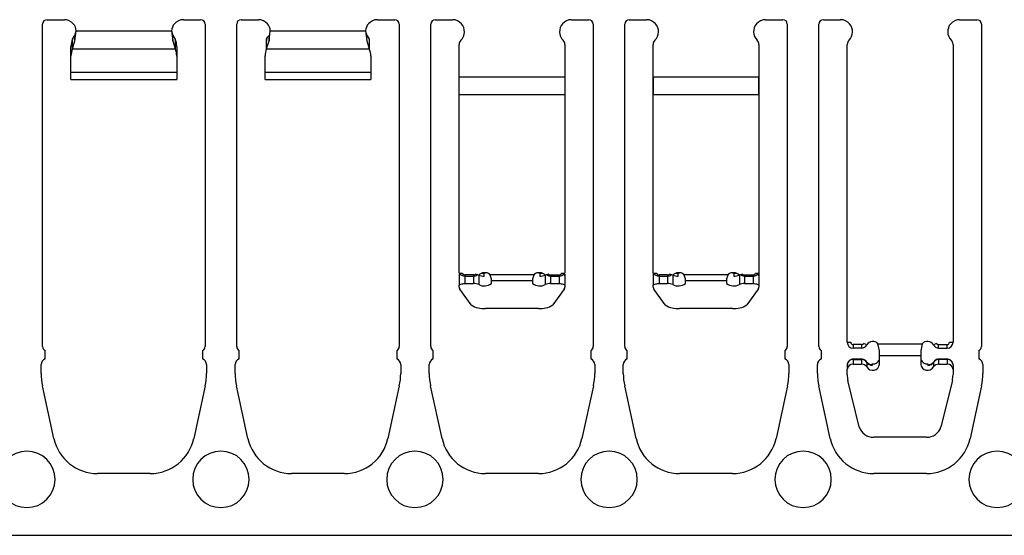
# Model space of a CAD drawing. Header units: inches. Extents: x 1802 to 2468, y -253 to -72.
# Tile 153 of 256: x 1927.48 to 1930.78, y -90.06 to -88.33. Entities that reach past the tile are written whole.
import ezdxf

# ---------------------------------------------------------------- set-up
doc = ezdxf.new("R2010")
doc.units = ezdxf.units.IN
doc.header["$LTSCALE"] = 0.5
doc.header["$MEASUREMENT"] = 0
doc.layers.add('APP-M-S', color=30, linetype='Continuous')

msp = doc.modelspace()

# ---------------------------------------------------------------- linework, layer by layer
at = {"color": 7, "linetype": 'Continuous', "lineweight": 25}
for p, q in [((1928.3218, -88.3655), (1928.64081, -88.3655)), ((1928.30939, -88.39259), (1928.30939, -88.39984)), ((1928.31155, -88.38606), (1928.3095, -88.39069)), ((1928.31055, -88.42184), (1928.31743, -88.3988)), ((1928.31743, -88.38604), (1928.31743, -88.3988)), ((1928.65311, -88.39069), (1928.65106, -88.38606)), ((1928.65322, -88.39259), (1928.65322, -88.39984)), ((1929.60414, -88.51925), (1929.60414, -88.41071)), ((1929.95847, -88.41071), (1929.95847, -88.51925)), ((1929.60414, -88.51925), (1929.95847, -88.51925)), ((1929.60414, -89.17783), (1929.60414, -89.18625)), ((1929.95847, -89.17783), (1929.95847, -89.18625))]:
    msp.add_line(p, q, dxfattribs=at)
for centre, radius, start, end in [((1928.28249, -88.36757), 0.03937, 3.01733, 41.40962), ((1928.68012, -88.36757), 0.03937, 138.59038, 176.98267), ((1929.58201, -88.36798), 0.04, 314.59571, 41.40962), ((1929.9806, -88.36798), 0.04, 138.59038, 225.40429), ((1929.62414, -88.41071), 0.02, 134.59571, 180), ((1929.93847, -88.41071), 0.02, 0, 45.40429)]:
    msp.add_arc(centre, radius, start, end, dxfattribs=at)
for points in [[(1928.31743, -88.3988), (1928.31816, -88.39344), (1928.31962, -88.3827), (1928.32107, -88.37123), (1928.3218, -88.3655)], [(1929.60414, -88.51925), (1929.60414, -88.52488), (1929.60414, -88.53614), (1929.60414, -88.55227), (1929.60414, -88.56721), (1929.60414, -88.57537), (1929.60414, -88.57946)], [(1929.95847, -88.57946), (1929.95847, -88.57537), (1929.95847, -88.56721), (1929.95847, -88.55227), (1929.95847, -88.53614), (1929.95847, -88.52488), (1929.95847, -88.51925)]]:
    msp.add_open_spline(points, degree=3, dxfattribs=at)
at = {"layer": 'APP-M-S', "linetype": 'Continuous', "lineweight": 25}
for p, q in [((1927.55914, -89.42298), (1927.55914, -88.34298)), ((1927.57414, -88.32798), (1927.63201, -88.32798)), ((1928.0306, -88.32798), (1928.08847, -88.32798)), ((1928.10347, -88.34298), (1928.10347, -89.42298)), ((1928.20914, -89.42298), (1928.20914, -88.34298)), ((1928.22414, -88.32798), (1928.28201, -88.32798)), ((1928.6806, -88.32798), (1928.73847, -88.32798)), ((1928.75347, -88.34298), (1928.75347, -89.42298)), ((1928.85914, -89.42298), (1928.85914, -88.34298)), ((1928.87414, -88.32798), (1928.93201, -88.32798)), ((1929.3306, -88.32798), (1929.38847, -88.32798)), ((1929.40347, -88.34298), (1929.40347, -89.42298)), ((1929.50914, -89.42298), (1929.50914, -88.34298)), ((1929.52414, -88.32798), (1929.58201, -88.32798)), ((1929.9806, -88.32798), (1930.03847, -88.32798)), ((1930.05347, -88.34298), (1930.05347, -89.42298)), ((1930.15914, -89.42298), (1930.15914, -88.34298)), ((1930.17414, -88.32798), (1930.23201, -88.32798)), ((1930.6306, -88.32798), (1930.68847, -88.32798)), ((1930.70347, -88.34298), (1930.70347, -89.42298)), ((1927.65939, -88.39333), (1927.66743, -88.38078)), ((1927.66743, -88.39836), (1927.6718, -88.3655)), ((1927.66743, -88.38078), (1927.6718, -88.3655)), ((1927.66743, -88.39836), (1927.66743, -88.38078)), ((1927.6718, -88.3655), (1927.99081, -88.3655)), ((1927.99081, -88.3655), (1927.99518, -88.39836)), ((1927.99081, -88.3655), (1927.99518, -88.38078)), ((1927.99518, -88.39836), (1927.99518, -88.38078)), ((1927.99518, -88.38078), (1928.00322, -88.39333)), ((1928.30939, -88.39333), (1928.31743, -88.38078)), ((1928.31743, -88.39836), (1928.3218, -88.3655)), ((1928.3218, -88.3655), (1928.64081, -88.3655)), ((1928.64081, -88.3655), (1928.64518, -88.39836)), ((1928.64312, -88.37355), (1928.64518, -88.38078)), ((1928.64518, -88.38078), (1928.65322, -88.39333)), ((1927.65939, -88.42535), (1927.65939, -88.39333)), ((1927.65939, -88.42535), (1927.66743, -88.39836)), ((1927.99518, -88.39836), (1928.00322, -88.42535)), ((1928.00322, -88.39333), (1928.00322, -88.42535)), ((1928.30939, -88.42535), (1928.30939, -88.39333)), ((1928.30939, -88.42535), (1928.31743, -88.39836)), ((1928.64518, -88.39836), (1928.65322, -88.42535)), ((1928.65322, -88.39333), (1928.65322, -88.42535)), ((1928.95414, -88.51925), (1928.95414, -88.41071)), ((1929.30847, -88.41071), (1929.30847, -88.51925)), ((1929.60414, -88.51925), (1929.60414, -88.41071)), ((1929.95847, -88.41071), (1929.95847, -88.51925)), ((1930.25414, -89.40875), (1930.25414, -88.41071)), ((1930.60847, -88.41071), (1930.60847, -89.40875)), ((1927.65414, -88.44998), (1927.65414, -88.41796)), ((1927.65939, -88.42535), (1928.00322, -88.42535)), ((1928.00847, -88.41796), (1928.00847, -88.44998)), ((1928.30939, -88.42535), (1928.65322, -88.42535)), ((1927.65414, -88.50382), (1927.65414, -88.44998)), ((1928.00847, -88.44998), (1928.00847, -88.50382)), ((1928.30414, -88.44998), (1928.30414, -88.44863)), ((1928.30414, -88.50382), (1928.30414, -88.44998)), ((1928.65847, -88.44863), (1928.65847, -88.44998)), ((1928.65847, -88.44998), (1928.65847, -88.50382)), ((1927.65414, -88.50382), (1928.00847, -88.50382)), ((1927.65414, -88.52861), (1927.65414, -88.50382)), ((1928.00847, -88.50382), (1928.00847, -88.52861)), ((1928.30414, -88.50382), (1928.65847, -88.50382)), ((1928.30414, -88.52861), (1928.30414, -88.50382)), ((1928.65847, -88.50382), (1928.65847, -88.52861)), ((1927.65414, -88.52861), (1928.00847, -88.52861)), ((1928.30414, -88.52861), (1928.65847, -88.52861)), ((1928.95414, -88.51925), (1929.30847, -88.51925)), ((1928.95414, -88.5791), (1928.95414, -88.51925)), ((1929.30847, -88.51925), (1929.30847, -88.5791)), ((1929.60414, -88.51925), (1929.95847, -88.51925)), ((1929.60414, -88.5791), (1929.60414, -88.51925)), ((1929.95847, -88.51925), (1929.95847, -88.5791)), ((1928.95414, -88.5791), (1929.30847, -88.5791)), ((1928.95414, -89.17783), (1928.95414, -88.5791)), ((1929.30847, -88.5791), (1929.30847, -89.17783)), ((1929.60414, -88.5791), (1929.95847, -88.5791)), ((1929.60414, -89.17783), (1929.60414, -88.5791)), ((1929.95847, -88.5791), (1929.95847, -89.17783)), ((1928.95414, -89.17783), (1928.96595, -89.17783)), ((1928.95414, -89.18113), (1928.95414, -89.18625)), ((1928.95414, -89.18113), (1928.95781, -89.18113)), ((1928.95414, -89.18625), (1928.95414, -89.21817)), ((1928.95841, -89.18035), (1928.95564, -89.18399)), ((1929.0023, -89.18339), (1928.97383, -89.18339)), ((1928.97383, -89.18339), (1928.97383, -89.18685)), ((1928.97383, -89.18685), (1929.0023, -89.18685)), ((1928.97383, -89.18685), (1928.97383, -89.21225)), ((1929.0023, -89.18339), (1929.0023, -89.18685)), ((1929.0023, -89.18685), (1929.0023, -89.21225)), ((1929.01973, -89.1843), (1929.00927, -89.18042)), ((1929.01973, -89.1843), (1929.01973, -89.21542)), ((1929.03811, -89.17586), (1929.03724, -89.1794)), ((1929.03811, -89.17586), (1929.04227, -89.17584)), ((1929.03811, -89.18712), (1929.03811, -89.17586)), ((1929.05711, -89.18146), (1929.2055, -89.18146)), ((1929.06241, -89.19595), (1929.05711, -89.18146)), ((1929.06241, -89.20233), (1929.06241, -89.19595)), ((1929.06241, -89.20233), (1929.2002, -89.20233)), ((1929.06241, -89.21225), (1929.06241, -89.20233)), ((1929.2055, -89.18146), (1929.2002, -89.19595)), ((1929.2002, -89.19595), (1929.2002, -89.20233)), ((1929.2002, -89.20233), (1929.2002, -89.21225)), ((1929.22034, -89.17584), (1929.22451, -89.17586)), ((1929.22451, -89.17586), (1929.22451, -89.18712)), ((1929.22537, -89.1794), (1929.22451, -89.17586)), ((1929.25334, -89.18042), (1929.24288, -89.1843)), ((1929.24288, -89.1843), (1929.24288, -89.21542)), ((1929.26031, -89.18339), (1929.28879, -89.18339)), ((1929.26031, -89.18685), (1929.26031, -89.18339)), ((1929.26031, -89.18685), (1929.28879, -89.18685)), ((1929.26031, -89.18685), (1929.26031, -89.21225)), ((1929.28879, -89.18685), (1929.28879, -89.18339)), ((1929.28879, -89.18685), (1929.28879, -89.21225)), ((1929.29666, -89.17783), (1929.30847, -89.17783)), ((1929.30697, -89.18399), (1929.30404, -89.18013)), ((1929.3048, -89.18113), (1929.30847, -89.18113)), ((1929.30847, -89.18113), (1929.30847, -89.18625)), ((1929.30847, -89.18625), (1929.30847, -89.21817)), ((1929.60414, -89.17783), (1929.61595, -89.17783)), ((1929.60414, -89.18625), (1929.60414, -89.21817)), ((1929.60841, -89.18035), (1929.60564, -89.18399)), ((1929.6523, -89.18339), (1929.62383, -89.18339)), ((1929.62383, -89.18339), (1929.62383, -89.18685)), ((1929.62383, -89.18685), (1929.6523, -89.18685)), ((1929.62383, -89.18685), (1929.62383, -89.21225)), ((1929.6523, -89.18339), (1929.6523, -89.18685)), ((1929.6523, -89.18685), (1929.6523, -89.21225)), ((1929.66973, -89.1843), (1929.65927, -89.18042)), ((1929.66973, -89.1843), (1929.66973, -89.21542)), ((1929.68811, -89.17586), (1929.68724, -89.1794)), ((1929.68811, -89.17586), (1929.69227, -89.17584)), ((1929.68811, -89.18712), (1929.68811, -89.17586)), ((1929.70711, -89.18146), (1929.8555, -89.18146)), ((1929.71241, -89.19595), (1929.70711, -89.18146)), ((1929.71241, -89.20233), (1929.71241, -89.19595)), ((1929.71241, -89.20233), (1929.8502, -89.20233)), ((1929.71241, -89.21225), (1929.71241, -89.20233)), ((1929.8555, -89.18146), (1929.8502, -89.19595)), ((1929.8502, -89.19595), (1929.8502, -89.20233)), ((1929.8502, -89.20233), (1929.8502, -89.21225)), ((1929.87034, -89.17584), (1929.87451, -89.17586)), ((1929.87451, -89.17586), (1929.87451, -89.18712)), ((1929.87537, -89.1794), (1929.87451, -89.17586)), ((1929.90334, -89.18042), (1929.89288, -89.1843)), ((1929.89288, -89.1843), (1929.89288, -89.21542)), ((1929.91031, -89.18339), (1929.93879, -89.18339)), ((1929.91031, -89.18685), (1929.91031, -89.18339)), ((1929.91031, -89.18685), (1929.93879, -89.18685)), ((1929.91031, -89.18685), (1929.91031, -89.21225)), ((1929.93879, -89.18685), (1929.93879, -89.18339)), ((1929.93879, -89.18685), (1929.93879, -89.21225)), ((1929.94666, -89.17783), (1929.95847, -89.17783)), ((1929.95697, -89.18399), (1929.95404, -89.18013)), ((1929.95847, -89.18625), (1929.95847, -89.21817)), ((1928.95414, -89.21817), (1928.95452, -89.21701)), ((1928.95414, -89.22431), (1928.95414, -89.21817)), ((1928.95452, -89.21701), (1928.95564, -89.2159)), ((1928.95564, -89.2159), (1928.95746, -89.21488)), ((1928.99465, -89.28347), (1928.95639, -89.2306)), ((1928.95746, -89.21488), (1928.95991, -89.21398)), ((1928.95991, -89.21398), (1928.96289, -89.21325)), ((1928.96289, -89.21325), (1928.96629, -89.2127)), ((1928.96629, -89.2127), (1928.96999, -89.21236)), ((1928.96999, -89.21236), (1928.97383, -89.21225)), ((1928.97383, -89.21225), (1929.0023, -89.21225)), ((1929.26031, -89.21225), (1929.28879, -89.21225)), ((1929.30622, -89.2306), (1929.26796, -89.28347)), ((1929.28879, -89.21225), (1929.29263, -89.21236)), ((1929.29263, -89.21236), (1929.29632, -89.2127)), ((1929.29632, -89.2127), (1929.29972, -89.21325)), ((1929.29972, -89.21325), (1929.30271, -89.21398)), ((1929.30271, -89.21398), (1929.30515, -89.21488)), ((1929.30515, -89.21488), (1929.30697, -89.2159)), ((1929.30697, -89.2159), (1929.30809, -89.21701)), ((1929.30809, -89.21701), (1929.30847, -89.21817)), ((1929.30847, -89.21817), (1929.30847, -89.22431)), ((1929.60414, -89.21817), (1929.60452, -89.21701)), ((1929.60414, -89.22431), (1929.60414, -89.21817)), ((1929.60452, -89.21701), (1929.60564, -89.2159)), ((1929.60564, -89.2159), (1929.60746, -89.21488)), ((1929.64465, -89.28347), (1929.60639, -89.2306)), ((1929.60746, -89.21488), (1929.60991, -89.21398)), ((1929.60991, -89.21398), (1929.61289, -89.21325)), ((1929.61289, -89.21325), (1929.61629, -89.2127)), ((1929.61629, -89.2127), (1929.61999, -89.21236)), ((1929.61999, -89.21236), (1929.62383, -89.21225)), ((1929.62383, -89.21225), (1929.6523, -89.21225)), ((1929.91031, -89.21225), (1929.93879, -89.21225)), ((1929.95622, -89.2306), (1929.91796, -89.28347)), ((1929.93879, -89.21225), (1929.94263, -89.21236)), ((1929.94263, -89.21236), (1929.94632, -89.2127)), ((1929.94632, -89.2127), (1929.94972, -89.21325)), ((1929.94972, -89.21325), (1929.95271, -89.21398)), ((1929.95271, -89.21398), (1929.95515, -89.21488)), ((1929.95515, -89.21488), (1929.95697, -89.2159)), ((1929.95697, -89.2159), (1929.95809, -89.21701)), ((1929.95809, -89.21701), (1929.95847, -89.21817)), ((1929.95847, -89.21817), (1929.95847, -89.22431)), ((1929.21987, -89.29512), (1929.04274, -89.29512)), ((1929.86987, -89.29512), (1929.69274, -89.29512)), ((1927.56741, -89.46476), (1927.56741, -89.43639)), ((1928.0952, -89.43639), (1928.0952, -89.46476)), ((1928.21741, -89.46476), (1928.21741, -89.43639)), ((1928.7452, -89.43639), (1928.7452, -89.46476)), ((1928.86741, -89.46476), (1928.86741, -89.43639)), ((1929.3952, -89.43639), (1929.3952, -89.46476)), ((1929.51741, -89.46476), (1929.51741, -89.43639)), ((1930.0452, -89.43639), (1930.0452, -89.46476)), ((1930.16741, -89.46476), (1930.16741, -89.43639)), ((1930.25414, -89.40875), (1930.26595, -89.40875)), ((1930.3023, -89.41662), (1930.27383, -89.41662)), ((1930.27383, -89.41662), (1930.27383, -89.42843)), ((1930.3023, -89.42843), (1930.27383, -89.42843)), ((1930.3023, -89.41662), (1930.3023, -89.42843)), ((1930.31973, -89.4179), (1930.30927, -89.41241)), ((1930.35711, -89.41388), (1930.5055, -89.41388)), ((1930.36241, -89.43785), (1930.35711, -89.41388)), ((1930.5055, -89.41388), (1930.5002, -89.43785)), ((1930.55334, -89.41241), (1930.54288, -89.4179)), ((1930.56031, -89.41662), (1930.58879, -89.41662)), ((1930.56031, -89.42843), (1930.56031, -89.41662)), ((1930.56031, -89.42843), (1930.58879, -89.42843)), ((1930.58879, -89.42843), (1930.58879, -89.41662)), ((1930.59666, -89.40875), (1930.60847, -89.40875)), ((1930.6952, -89.43639), (1930.6952, -89.46476)), ((1930.3023, -89.46544), (1930.27383, -89.46544)), ((1930.27383, -89.46544), (1930.27383, -89.46677)), ((1930.27383, -89.46677), (1930.27383, -89.48222)), ((1930.27383, -89.46677), (1930.3023, -89.46677)), ((1930.3023, -89.46544), (1930.3023, -89.46677)), ((1930.3023, -89.46677), (1930.3023, -89.48222)), ((1930.36241, -89.45297), (1930.36241, -89.43785)), ((1930.36241, -89.45297), (1930.5002, -89.45297)), ((1930.36241, -89.48222), (1930.36241, -89.45297)), ((1930.5002, -89.43785), (1930.5002, -89.45297)), ((1930.5002, -89.45297), (1930.5002, -89.48222)), ((1930.58879, -89.46544), (1930.56031, -89.46544)), ((1930.56031, -89.46677), (1930.56031, -89.46544)), ((1930.56031, -89.46677), (1930.56031, -89.48222)), ((1930.58879, -89.46677), (1930.56031, -89.46677)), ((1930.58879, -89.46677), (1930.58879, -89.46544)), ((1930.58879, -89.46677), (1930.58879, -89.48222)), ((1927.55414, -89.51311), (1927.55414, -89.4836)), ((1928.10847, -89.4836), (1928.10847, -89.51311)), ((1928.20414, -89.51311), (1928.20414, -89.4836)), ((1928.75847, -89.4836), (1928.75847, -89.51311)), ((1928.85414, -89.51311), (1928.85414, -89.4836)), ((1929.40847, -89.4836), (1929.40847, -89.51311)), ((1929.50414, -89.51311), (1929.50414, -89.4836)), ((1930.05847, -89.4836), (1930.05847, -89.51311)), ((1930.15414, -89.51311), (1930.15414, -89.4836)), ((1930.25414, -89.48423), (1930.25414, -89.49968)), ((1930.25414, -89.51779), (1930.25414, -89.49968)), ((1930.27383, -89.48222), (1930.3023, -89.48222)), ((1930.31943, -89.47496), (1930.31953, -89.47514)), ((1930.31953, -89.47514), (1930.31973, -89.47611)), ((1930.31973, -89.47611), (1930.31973, -89.49156)), ((1930.33811, -89.48134), (1930.33777, -89.48541)), ((1930.33811, -89.4868), (1930.33811, -89.48134)), ((1930.52451, -89.48134), (1930.52451, -89.4868)), ((1930.52485, -89.48544), (1930.52451, -89.48134)), ((1930.54288, -89.47611), (1930.54308, -89.47514)), ((1930.54288, -89.47611), (1930.54288, -89.49156)), ((1930.54308, -89.47514), (1930.54318, -89.47496)), ((1930.56031, -89.48222), (1930.58879, -89.48222)), ((1930.60847, -89.48423), (1930.60847, -89.49968)), ((1930.60847, -89.49968), (1930.60847, -89.51779)), ((1930.70847, -89.4836), (1930.70847, -89.51311)), ((1927.59694, -89.73111), (1927.55868, -89.5553)), ((1928.10393, -89.5553), (1928.06567, -89.73111)), ((1928.24694, -89.73111), (1928.20868, -89.5553)), ((1928.75393, -89.5553), (1928.71567, -89.73111)), ((1928.89694, -89.73111), (1928.85868, -89.5553)), ((1929.40393, -89.5553), (1929.36567, -89.73111)), ((1929.54694, -89.73111), (1929.50868, -89.5553)), ((1930.05393, -89.5553), (1930.01567, -89.73111)), ((1930.19694, -89.73111), (1930.15868, -89.5553)), ((1930.29465, -89.69231), (1930.25639, -89.53636)), ((1930.60622, -89.53636), (1930.56796, -89.69231)), ((1930.70393, -89.5553), (1930.66567, -89.73111)), ((1930.51987, -89.72668), (1930.34274, -89.72668)), ((1927.91987, -89.8486), (1927.74274, -89.8486)), ((1928.56987, -89.8486), (1928.39274, -89.8486)), ((1929.21987, -89.8486), (1929.04274, -89.8486)), ((1929.86987, -89.8486), (1929.69274, -89.8486)), ((1930.51987, -89.8486), (1930.34274, -89.8486)), ((1926.85631, -90.0556), (1927.50631, -90.0556)), ((1927.50631, -90.0556), (1928.15631, -90.0556)), ((1928.15631, -90.0556), (1928.80631, -90.0556)), ((1928.80631, -90.0556), (1929.45631, -90.0556)), ((1929.45631, -90.0556), (1930.10631, -90.0556)), ((1930.10631, -90.0556), (1930.75631, -90.0556)), ((1930.75631, -90.0556), (1931.40631, -90.0556))]:
    msp.add_line(p, q, dxfattribs=at)
for centre, radius, start, end in [((1927.57414, -88.34298), 0.015, 90, 180), ((1927.63201, -88.36798), 0.04, 41.40962, 90), ((1927.63249, -88.36757), 0.03937, 3.01733, 41.40962), ((1928.03012, -88.36757), 0.03937, 138.59038, 176.98267), ((1928.0306, -88.36798), 0.04, 90, 138.59038), ((1928.08847, -88.34298), 0.015, 0, 90), ((1928.22414, -88.34298), 0.015, 90, 180), ((1928.28201, -88.36798), 0.04, 41.40962, 90), ((1928.28249, -88.36757), 0.03937, 3.01733, 41.40962), ((1928.68012, -88.36757), 0.03937, 138.59038, 176.98267), ((1928.6806, -88.36798), 0.04, 90, 138.59038), ((1928.73847, -88.34298), 0.015, 0, 90), ((1928.87414, -88.34298), 0.015, 90, 180), ((1928.93201, -88.36798), 0.04, 41.40962, 90), ((1928.93201, -88.36798), 0.04, 314.59571, 41.40962), ((1929.3306, -88.36798), 0.04, 138.59038, 225.40429), ((1929.3306, -88.36798), 0.04, 90, 138.59038), ((1929.38847, -88.34298), 0.015, 0, 90), ((1929.52414, -88.34298), 0.015, 90, 180), ((1929.58201, -88.36798), 0.04, 41.40962, 90), ((1929.58201, -88.36798), 0.04, 314.59571, 41.40962), ((1929.9806, -88.36798), 0.04, 138.59038, 225.40429), ((1929.9806, -88.36798), 0.04, 90, 138.59038), ((1930.03847, -88.34298), 0.015, 0, 90), ((1930.17414, -88.34298), 0.015, 90, 180), ((1930.23201, -88.36798), 0.04, 41.40962, 90), ((1930.23201, -88.36798), 0.04, 314.59571, 41.40962), ((1930.6306, -88.36798), 0.04, 138.59038, 225.40429), ((1930.6306, -88.36798), 0.04, 90, 138.59038), ((1930.68847, -88.34298), 0.015, 0, 90), ((1927.71553, -88.41818), 0.06139, 156.12668, 179.79619), ((1927.94708, -88.41818), 0.06139, 0.20381, 23.87332), ((1928.97414, -88.41071), 0.02, 134.59571, 180), ((1929.28847, -88.41071), 0.02, 0, 45.40429), ((1929.62414, -88.41071), 0.02, 134.59571, 180), ((1929.93847, -88.41071), 0.02, 0, 45.40429), ((1930.27414, -88.41071), 0.02, 134.59571, 180), ((1930.58847, -88.41071), 0.02, 0, 45.40429), ((1927.71553, -88.4502), 0.06139, 156.12668, 179.79619), ((1927.94708, -88.4502), 0.06139, 0.20381, 23.87332), ((1928.36553, -88.4502), 0.06139, 156.12668, 179.79619), ((1928.59708, -88.4502), 0.06139, 0.20381, 23.87332), ((1928.95751, -89.18686), 0.00343, 122.95942, 169.8793), ((1928.96462, -89.19819), 0.0168, 104.71166, 122.25389), ((1928.97284, -89.17643), 0.00703, 191.42175, 278.04947), ((1929.00271, -89.1747), 0.0087, 267.30215, 318.96672), ((1929.03998, -89.20334), 0.0278, 51.94028, 136.75424), ((1929.03717, -89.14286), 0.04427, 247.41789, 271.21489), ((1929.0088, -89.18508), 0.02937, 356.00687, 12.22366), ((1929.22263, -89.20334), 0.0278, 43.24576, 128.05972), ((1929.24494, -89.18444), 0.02061, 164.27378, 187.46857), ((1929.22544, -89.14286), 0.04427, 268.78511, 292.58211), ((1929.2599, -89.1747), 0.0087, 221.03328, 272.69785), ((1929.28977, -89.17643), 0.00703, 261.95053, 348.57825), ((1929.29802, -89.19813), 0.01674, 57.72454, 75.13893), ((1929.3051, -89.18686), 0.00343, 10.1207, 57.04058), ((1929.60751, -89.18686), 0.00343, 122.95942, 169.8793), ((1929.61462, -89.19819), 0.0168, 104.71166, 122.25389), ((1929.62284, -89.17643), 0.00703, 191.42175, 278.04947), ((1929.65271, -89.1747), 0.0087, 267.30215, 318.96672), ((1929.68998, -89.20334), 0.0278, 51.94028, 136.75424), ((1929.68717, -89.14286), 0.04427, 247.41789, 271.21489), ((1929.6588, -89.18508), 0.02937, 356.00687, 12.22366), ((1929.87263, -89.20334), 0.0278, 43.24576, 128.05972), ((1929.89494, -89.18444), 0.02061, 164.27378, 187.46857), ((1929.87544, -89.14286), 0.04427, 268.78511, 292.58211), ((1929.9099, -89.1747), 0.0087, 221.03328, 272.69785), ((1929.93977, -89.17643), 0.00703, 261.95053, 348.57825), ((1929.94802, -89.19813), 0.01674, 57.72454, 75.13893), ((1929.9551, -89.18686), 0.00343, 10.1207, 57.04058), ((1928.96487, -89.22402), 0.01073, 181.53581, 217.82386), ((1929.00417, -89.25154), 0.03933, 66.69122, 92.7131), ((1929.03849, -89.17904), 0.04093, 242.72533, 305.76046), ((1929.22412, -89.17904), 0.04093, 234.23954, 297.27467), ((1929.25845, -89.25154), 0.03933, 87.2869, 113.30878), ((1929.29774, -89.22402), 0.01073, 322.17614, 358.46419), ((1929.61487, -89.22402), 0.01073, 181.53581, 217.82386), ((1929.65417, -89.25154), 0.03933, 66.69122, 92.7131), ((1929.68849, -89.17904), 0.04093, 242.72533, 305.76046), ((1929.87412, -89.17904), 0.04093, 234.23954, 297.27467), ((1929.90845, -89.25154), 0.03933, 87.2869, 113.30878), ((1929.94774, -89.22402), 0.01073, 322.17614, 358.46419), ((1929.03468, -89.22334), 0.07223, 236.35065, 276.40821), ((1929.22794, -89.22334), 0.07223, 263.59179, 303.64935), ((1929.68468, -89.22334), 0.07223, 236.35065, 276.40821), ((1929.87794, -89.22334), 0.07223, 263.59179, 303.64935), ((1927.57414, -89.42298), 0.015, 180, 243.33207), ((1928.08847, -89.42298), 0.015, 296.66793, 0), ((1928.22414, -89.42298), 0.015, 180, 243.33207), ((1928.73847, -89.42298), 0.015, 296.66793, 0), ((1928.87414, -89.42298), 0.015, 180, 243.33207), ((1929.38847, -89.42298), 0.015, 296.66793, 0), ((1929.52414, -89.42298), 0.015, 180, 243.33207), ((1930.03847, -89.42298), 0.015, 296.66793, 0), ((1930.17414, -89.42298), 0.015, 180, 243.33207), ((1930.27383, -89.40875), 0.01969, 180, 270), ((1930.27383, -89.40875), 0.00787, 180, 270), ((1930.3023, -89.40875), 0.00787, 270, 332.28225), ((1930.3023, -89.40875), 0.01969, 270, 332.28225), ((1930.33977, -89.42843), 0.02264, 39.99017, 152.28225), ((1930.52284, -89.42843), 0.02264, 27.71775, 140.00983), ((1930.56031, -89.40875), 0.01969, 207.71775, 270), ((1930.56031, -89.40875), 0.00787, 207.71775, 270), ((1930.58879, -89.40875), 0.00787, 270, 0), ((1930.58879, -89.40875), 0.01969, 270, 0), ((1930.68847, -89.42298), 0.015, 296.66793, 0), ((1927.57414, -89.4836), 0.02, 109.67072, 180), ((1928.08847, -89.4836), 0.02, 0, 70.32928), ((1928.22414, -89.4836), 0.02, 109.67072, 180), ((1928.73847, -89.4836), 0.02, 0, 70.32928), ((1928.87414, -89.4836), 0.02, 109.67072, 180), ((1929.38847, -89.4836), 0.02, 0, 70.32928), ((1929.52414, -89.4836), 0.02, 109.67072, 180), ((1930.03847, -89.4836), 0.02, 0, 70.32928), ((1930.17414, -89.4836), 0.02, 109.67072, 180), ((1930.27278, -89.48542), 0.01867, 86.77879, 176.36795), ((1930.30274, -89.48688), 0.02012, 32.3789, 91.24312), ((1930.34077, -89.45982), 0.02169, 262.93271, 356.04667), ((1930.52184, -89.45982), 0.02169, 183.95333, 277.06729), ((1930.55987, -89.48688), 0.02012, 88.75688, 147.6211), ((1930.58984, -89.48542), 0.01867, 3.63205, 93.22121), ((1930.68847, -89.4836), 0.02, 0, 70.32928), ((1930.27278, -89.50087), 0.01867, 86.77879, 176.36795), ((1930.30274, -89.50234), 0.02012, 32.3789, 91.24312), ((1930.33913, -89.46389), 0.02293, 212.20083, 267.4408), ((1930.33947, -89.47958), 0.02309, 211.25177, 353.43597), ((1930.3351, -89.48634), 0.00304, 351.2905, 16.71405), ((1930.52314, -89.47958), 0.02309, 186.56403, 328.74823), ((1930.52736, -89.48633), 0.00289, 162.43934, 189.28206), ((1930.52348, -89.46389), 0.02293, 272.5592, 327.79917), ((1930.55987, -89.50234), 0.02012, 88.75688, 147.6211), ((1930.58984, -89.50087), 0.01867, 3.63205, 93.22121), ((1927.75257, -89.51311), 0.19843, 180, 192.27701), ((1927.91005, -89.51311), 0.19843, 347.72299, 0), ((1928.40257, -89.51311), 0.19843, 180, 192.27701), ((1928.56005, -89.51311), 0.19843, 347.72299, 0), ((1929.05257, -89.51311), 0.19843, 180, 192.27701), ((1929.21005, -89.51311), 0.19843, 347.72299, 0), ((1929.70257, -89.51311), 0.19843, 180, 192.27701), ((1929.86005, -89.51311), 0.19843, 347.72299, 0), ((1930.35257, -89.51311), 0.19843, 180, 192.27701), ((1930.33201, -89.51777), 0.07787, 180.01682, 193.80977), ((1930.5306, -89.51777), 0.07787, 346.19023, 359.98318), ((1930.51005, -89.51311), 0.19843, 347.72299, 0), ((1930.34085, -89.6785), 0.04822, 196.64369, 272.24619), ((1930.52176, -89.6785), 0.04822, 267.75381, 343.35631), ((1927.74274, -89.69938), 0.14921, 192.27701, 270), ((1927.91987, -89.69938), 0.14921, 270, 347.72299), ((1928.39274, -89.69938), 0.14921, 192.27701, 270), ((1928.56987, -89.69938), 0.14921, 270, 347.72299), ((1929.04274, -89.69938), 0.14921, 192.27701, 270), ((1929.21987, -89.69938), 0.14921, 270, 347.72299), ((1929.69274, -89.69938), 0.14921, 192.27701, 270), ((1929.86987, -89.69938), 0.14921, 270, 347.72299), ((1930.34274, -89.69938), 0.14921, 192.27701, 270), ((1930.51987, -89.69938), 0.14921, 270, 347.72299), ((1927.50631, -89.8681), 0.0945, 90, 270), ((1927.50631, -89.8681), 0.0945, 270, 90), ((1928.15631, -89.8681), 0.0945, 90, 270), ((1928.15631, -89.8681), 0.0945, 270, 90), ((1928.80631, -89.8681), 0.0945, 90, 270), ((1928.80631, -89.8681), 0.0945, 270, 90), ((1929.45631, -89.8681), 0.0945, 90, 270), ((1929.45631, -89.8681), 0.0945, 270, 90), ((1930.10631, -89.8681), 0.0945, 90, 270), ((1930.10631, -89.8681), 0.0945, 270, 90), ((1930.75631, -89.8681), 0.0945, 90, 270), ((1930.75631, -89.8681), 0.0945, 270, 90)]:
    msp.add_arc(centre, radius, start, end, dxfattribs=at)
for points, knots in [([(1928.9568, -89.17783), (1928.95728, -89.17868), (1928.95871, -89.18124), (1928.96295, -89.18431), (1928.96835, -89.18652), (1928.97219, -89.18675), (1928.97383, -89.18685)], [0, 0, 0, 0, 0.1472361, 0.4402596, 0.7616113, 1, 1, 1, 1]), ([(1929.0023, -89.18685), (1929.00441, -89.18666), (1929.00889, -89.18625), (1929.01362, -89.18427), (1929.01553, -89.1823), (1929.01582, -89.18201)], [0, 0, 0, 0, 0.42921297, 0.91380853, 1, 1, 1, 1]), ([(1929.0375, -89.17886), (1929.03431, -89.17877), (1929.03109, -89.17868), (1929.02852, -89.17824), (1929.0285, -89.17823)], [0, 0, 0, 0, 0.98899812, 1, 1, 1, 1]), ([(1929.2341, -89.17821), (1929.23389, -89.17825), (1929.23126, -89.17868), (1929.22806, -89.17877), (1929.22511, -89.17886)], [0, 0, 0, 0, 0.0816304, 1, 1, 1, 1]), ([(1929.24705, -89.18195), (1929.24774, -89.18264), (1929.24994, -89.18481), (1929.25473, -89.18643), (1929.25859, -89.18672), (1929.26031, -89.18685)], [0, 0, 0, 0, 0.2048129, 0.6467142, 1, 1, 1, 1]), ([(1929.28879, -89.18685), (1929.29092, -89.18669), (1929.29547, -89.18633), (1929.30134, -89.18322), (1929.30509, -89.18009), (1929.30595, -89.17798), (1929.30601, -89.17783)], [0, 0, 0, 0, 0.3087704, 0.6573824, 0.975696, 1, 1, 1, 1]), ([(1929.6068, -89.17783), (1929.60728, -89.17868), (1929.60871, -89.18124), (1929.61295, -89.18431), (1929.61835, -89.18652), (1929.62219, -89.18675), (1929.62383, -89.18685)], [0, 0, 0, 0, 0.1472361, 0.4402596, 0.7616113, 1, 1, 1, 1]), ([(1929.6523, -89.18685), (1929.65441, -89.18666), (1929.65889, -89.18625), (1929.66362, -89.18427), (1929.66553, -89.1823), (1929.66582, -89.18201)], [0, 0, 0, 0, 0.42921297, 0.91380853, 1, 1, 1, 1]), ([(1929.6875, -89.17886), (1929.68431, -89.17877), (1929.68109, -89.17868), (1929.67852, -89.17824), (1929.6785, -89.17823)], [0, 0, 0, 0, 0.9889981, 1, 1, 1, 1]), ([(1929.8841, -89.17821), (1929.88389, -89.17825), (1929.88126, -89.17868), (1929.87806, -89.17877), (1929.87511, -89.17886)], [0, 0, 0, 0, 0.0816304, 1, 1, 1, 1]), ([(1929.89705, -89.18195), (1929.89774, -89.18264), (1929.89994, -89.18481), (1929.90473, -89.18643), (1929.90859, -89.18672), (1929.91031, -89.18685)], [0, 0, 0, 0, 0.2048129, 0.6467142, 1, 1, 1, 1]), ([(1929.93879, -89.18685), (1929.94092, -89.18669), (1929.94547, -89.18633), (1929.95134, -89.18322), (1929.95509, -89.18009), (1929.95595, -89.17798), (1929.95601, -89.17783)], [0, 0, 0, 0, 0.3087704, 0.6573824, 0.975696, 1, 1, 1, 1]), ([(1930.27383, -89.46544), (1930.27143, -89.46568), (1930.26644, -89.46619), (1930.26008, -89.47016), (1930.25575, -89.47584), (1930.25425, -89.48082), (1930.25416, -89.48363), (1930.25414, -89.48423)], [0, 0, 0, 0, 0.2354761, 0.4918075, 0.7176349, 0.9398307, 1, 1, 1, 1]), ([(1930.31944, -89.47496), (1930.3179, -89.47296), (1930.31495, -89.46911), (1930.30859, -89.46598), (1930.30428, -89.46561), (1930.3023, -89.46544)], [0, 0, 0, 0, 0.3694197, 0.7112592, 1, 1, 1, 1]), ([(1930.56031, -89.46544), (1930.55792, -89.46568), (1930.55294, -89.4662), (1930.54684, -89.46988), (1930.54426, -89.47346), (1930.54317, -89.47496)], [0, 0, 0, 0, 0.3482135, 0.7272671, 1, 1, 1, 1]), ([(1930.60847, -89.48423), (1930.60823, -89.48201), (1930.60775, -89.47754), (1930.60399, -89.47169), (1930.59847, -89.4674), (1930.59301, -89.46561), (1930.58971, -89.46547), (1930.58879, -89.46544)], [0, 0, 0, 0, 0.2216752, 0.4468004, 0.6736656, 0.9085933, 1, 1, 1, 1]), ([(1930.33801, -89.48546), (1930.33565, -89.48512), (1930.33062, -89.48438), (1930.32374, -89.48064), (1930.32091, -89.4769), (1930.31944, -89.47496)], [0, 0, 0, 0, 0.2982598, 0.6357926, 1, 1, 1, 1]), ([(1930.54317, -89.47496), (1930.54203, -89.47655), (1930.5396, -89.47992), (1930.53342, -89.48373), (1930.52795, -89.48519), (1930.52499, -89.48543), (1930.5246, -89.48546)], [0, 0, 0, 0, 0.2941251, 0.6268358, 0.9519632, 1, 1, 1, 1])]:
    msp.add_open_spline(points, degree=3, knots=knots, dxfattribs=at)

doc.saveas('drawing.dxf')
